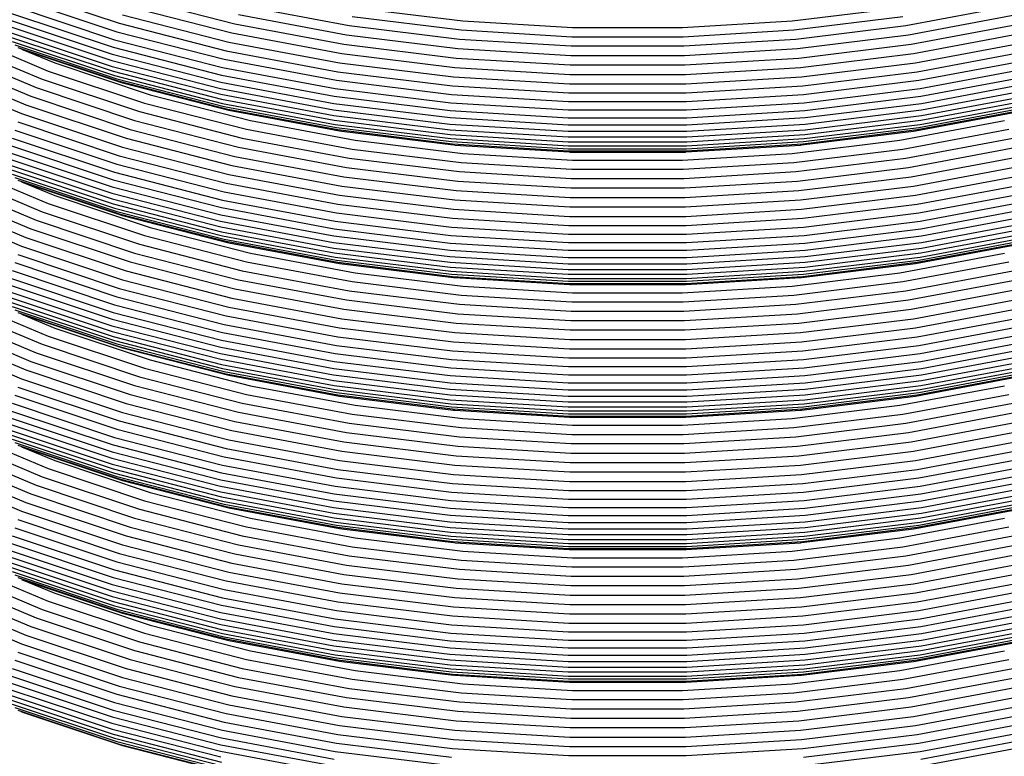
# Model space of a CAD drawing. Extents: x -18027 to -11651, y 1687 to 5059.
# Tile 40 of 170: x -17483 to -17471, y 2396 to 2405. Entities that reach past the tile are written whole.
import ezdxf

# ---------------------------------------------------------------- set-up
doc = ezdxf.new("R2010")
doc.units = 0
doc.header["$MEASUREMENT"] = 0
doc.layers.add('TANK', color=2, linetype='CONTINUOUS')
doc.layers.add('TANK-SLOPE', color=2, linetype='CONTINUOUS')

# ---------------------------------------------------------------- blocks, each defined once
blk = doc.blocks.new('A$C3406478A')
at = {"layer": 'TANK'}
for p, q in [((-4.057, 104.047), (-2.805, 103.63)), ((-4.127, 103.849), (-2.863, 103.428)), ((-4.095, 103.947), (-2.837, 103.527)), ((-2.721, 103.847), (-1.418, 103.512)), ((-2.671, 103.956), (-1.379, 103.624)), ((-1.288, 103.85), (0.032, 103.602)), ((6.895, 103.602), (8.215, 103.85)), ((-4.149, 103.756), (-2.882, 103.334)), ((-2.767, 103.736), (-1.454, 103.399)), ((-1.335, 103.737), (-0.002, 103.487)), ((0.106, 103.822), (1.434, 103.659)), ((5.493, 103.659), (6.822, 103.822)), ((6.93, 103.487), (8.263, 103.737)), ((-4.166, 103.593), (-2.896, 103.17)), ((-4.162, 103.672), (-2.892, 103.249)), ((-2.805, 103.63), (-1.485, 103.29)), ((-1.379, 103.624), (-0.034, 103.372)), ((0.032, 103.602), (1.39, 103.436)), ((0.068, 103.712), (1.411, 103.548)), ((1.434, 103.659), (2.785, 103.577)), ((4.143, 103.577), (5.493, 103.659)), ((5.516, 103.548), (6.86, 103.712)), ((5.538, 103.436), (6.895, 103.602)), ((6.961, 103.372), (8.306, 103.624)), ((-4.793, 103.508), (-3.682, 103.042)), ((-4.162, 103.522), (-2.892, 103.099)), ((-2.837, 103.527), (-1.51, 103.186)), ((-1.418, 103.512), (-0.062, 103.258)), ((-0.002, 103.487), (1.369, 103.318)), ((1.411, 103.548), (2.777, 103.465)), ((2.785, 103.577), (4.143, 103.577)), ((4.15, 103.465), (5.516, 103.548)), ((5.559, 103.318), (6.93, 103.487)), ((6.99, 103.258), (8.346, 103.512)), ((-4.88, 103.412), (-3.757, 102.941)), ((-4.149, 103.46), (-2.882, 103.038)), ((-4.127, 103.407), (-2.863, 102.986)), ((-4.095, 103.365), (-2.837, 102.946)), ((-2.863, 103.428), (-1.531, 103.086)), ((-1.454, 103.399), (-0.088, 103.143)), ((-0.034, 103.372), (1.35, 103.202)), ((1.39, 103.436), (2.77, 103.352)), ((2.77, 103.352), (4.158, 103.352)), ((2.777, 103.465), (4.15, 103.465)), ((4.158, 103.352), (5.538, 103.436)), ((5.578, 103.202), (6.961, 103.372)), ((7.016, 103.143), (8.382, 103.399)), ((-4.963, 103.313), (-3.829, 102.837)), ((-4.057, 103.333), (-2.805, 102.916)), ((-4.011, 103.312), (-3.602, 103.141)), ((-4.011, 103.312), (-2.767, 102.897)), ((-2.892, 103.249), (-1.554, 102.905)), ((-2.882, 103.334), (-1.545, 102.991)), ((-1.485, 103.29), (-0.11, 103.032)), ((-0.062, 103.258), (1.333, 103.087)), ((1.369, 103.318), (2.763, 103.234)), ((2.763, 103.234), (4.165, 103.234)), ((4.165, 103.234), (5.559, 103.318)), ((5.595, 103.087), (6.99, 103.258)), ((7.038, 103.032), (8.413, 103.29)), ((-5.11, 103.108), (-3.956, 102.624)), ((-5.04, 103.21), (-3.896, 102.73)), ((-3.602, 103.141), (-2.426, 102.749)), ((-2.896, 103.17), (-1.557, 102.825)), ((-1.51, 103.186), (-0.128, 102.927)), ((-0.088, 103.143), (1.317, 102.97)), ((1.35, 103.202), (2.757, 103.117)), ((2.757, 103.117), (4.171, 103.117)), ((4.171, 103.117), (5.578, 103.202)), ((5.611, 102.97), (7.016, 103.143)), ((7.056, 102.927), (8.438, 103.186)), ((-5.173, 103.005), (-4.011, 102.518)), ((-3.682, 103.042), (-2.493, 102.645)), ((-2.892, 103.099), (-1.554, 102.755)), ((-2.882, 103.038), (-1.545, 102.695)), ((-2.863, 102.986), (-1.531, 102.643)), ((-1.545, 102.991), (-0.154, 102.73)), ((-1.531, 103.086), (-0.143, 102.825)), ((-0.11, 103.032), (1.304, 102.859)), ((1.333, 103.087), (2.751, 103)), ((2.751, 103), (4.177, 103)), ((4.177, 103), (5.595, 103.087)), ((5.624, 102.859), (7.038, 103.032)), ((7.071, 102.825), (8.458, 103.086)), ((7.081, 102.73), (8.473, 102.991)), ((-3.757, 102.941), (-2.556, 102.541)), ((-2.837, 102.946), (-1.51, 102.605)), ((-2.805, 102.916), (-1.485, 102.576)), ((-2.767, 102.897), (-1.454, 102.56)), ((-1.554, 102.905), (-0.16, 102.643)), ((-0.128, 102.927), (1.293, 102.753)), ((1.317, 102.97), (2.746, 102.884)), ((2.746, 102.884), (4.182, 102.884)), ((4.182, 102.884), (5.611, 102.97)), ((5.635, 102.753), (7.056, 102.927)), ((7.088, 102.643), (8.481, 102.905)), ((-3.829, 102.837), (-2.616, 102.433)), ((-2.426, 102.749), (-1.185, 102.43)), ((-1.557, 102.825), (-0.162, 102.564)), ((-1.554, 102.755), (-0.16, 102.494)), ((-0.143, 102.825), (1.284, 102.65)), ((1.293, 102.753), (2.737, 102.665)), ((1.304, 102.859), (2.741, 102.772)), ((2.741, 102.772), (4.187, 102.772)), ((4.187, 102.772), (5.624, 102.859)), ((4.19, 102.665), (5.635, 102.753)), ((5.644, 102.65), (7.071, 102.825)), ((7.088, 102.494), (8.481, 102.755)), ((7.09, 102.564), (8.484, 102.825)), ((-3.956, 102.624), (-2.721, 102.212)), ((-3.896, 102.73), (-2.671, 102.321)), ((-2.493, 102.645), (-1.238, 102.323)), ((-1.545, 102.695), (-0.154, 102.434)), ((-1.531, 102.643), (-0.143, 102.383)), ((-0.16, 102.643), (1.274, 102.467)), ((-0.154, 102.73), (1.277, 102.554)), ((1.284, 102.65), (2.734, 102.562)), ((2.737, 102.665), (4.19, 102.665)), ((4.193, 102.562), (5.644, 102.65)), ((5.65, 102.554), (7.081, 102.73)), ((5.654, 102.467), (7.088, 102.643)), ((7.071, 102.383), (8.458, 102.643)), ((7.081, 102.434), (8.473, 102.695)), ((-4.011, 102.518), (-2.767, 102.103)), ((-2.556, 102.541), (-1.288, 102.215)), ((-1.51, 102.605), (-0.128, 102.345)), ((-1.485, 102.576), (-0.11, 102.319)), ((-1.454, 102.56), (-0.088, 102.303)), ((-0.162, 102.564), (1.272, 102.388)), ((1.277, 102.554), (2.732, 102.466)), ((2.734, 102.562), (4.193, 102.562)), ((4.195, 102.466), (5.65, 102.554)), ((5.655, 102.388), (7.09, 102.564)), ((7.016, 102.303), (8.382, 102.56)), ((7.038, 102.319), (8.413, 102.576)), ((7.056, 102.345), (8.438, 102.605)), ((-4.057, 102.414), (-2.805, 101.997)), ((-2.616, 102.433), (-1.335, 102.104)), ((-1.185, 102.43), (0.106, 102.188)), ((-0.16, 102.494), (1.274, 102.318)), ((-0.154, 102.434), (1.277, 102.258)), ((-0.143, 102.383), (1.284, 102.208)), ((1.272, 102.388), (2.731, 102.299)), ((1.274, 102.467), (2.731, 102.379)), ((2.731, 102.379), (4.197, 102.379)), ((2.732, 102.466), (4.195, 102.466)), ((4.197, 102.379), (5.654, 102.467)), ((4.197, 102.299), (5.655, 102.388)), ((5.644, 102.208), (7.071, 102.383)), ((5.65, 102.258), (7.081, 102.434)), ((5.654, 102.318), (7.088, 102.494)), ((6.822, 102.188), (8.113, 102.43)), ((-4.095, 102.312), (-2.837, 101.892)), ((-2.671, 102.321), (-1.379, 101.989)), ((-1.238, 102.323), (0.068, 102.078)), ((-0.128, 102.345), (1.293, 102.171)), ((-0.11, 102.319), (1.304, 102.145)), ((-0.088, 102.303), (-0.062, 102.3)), ((-0.062, 102.3), (1.317, 102.131)), ((1.274, 102.318), (2.731, 102.229)), ((1.277, 102.258), (2.732, 102.17)), ((2.731, 102.299), (4.197, 102.299)), ((4.195, 102.17), (5.65, 102.258)), ((4.197, 102.229), (5.654, 102.318)), ((5.611, 102.131), (6.99, 102.3)), ((5.624, 102.145), (7.038, 102.319)), ((5.635, 102.171), (7.056, 102.345)), ((6.86, 102.078), (8.166, 102.323)), ((6.99, 102.3), (7.016, 102.303)), ((-4.127, 102.214), (-2.863, 101.793)), ((-2.721, 102.212), (-1.418, 101.877)), ((-1.288, 102.215), (0.032, 101.967)), ((0.106, 102.188), (1.434, 102.025)), ((1.284, 102.208), (2.734, 102.12)), ((1.293, 102.171), (2.737, 102.083)), ((1.304, 102.145), (2.741, 102.058)), ((2.731, 102.229), (4.197, 102.229)), ((2.732, 102.17), (4.195, 102.17)), ((4.187, 102.058), (5.624, 102.145)), ((4.19, 102.083), (5.635, 102.171)), ((4.193, 102.12), (5.644, 102.208)), ((5.493, 102.025), (6.822, 102.188)), ((6.895, 101.967), (8.215, 102.215)), ((-4.162, 102.037), (-2.892, 101.614)), ((-4.149, 102.123), (-2.882, 101.701)), ((-2.767, 102.103), (-1.454, 101.766)), ((-1.335, 102.104), (-0.002, 101.853)), ((0.068, 102.078), (1.411, 101.913)), ((1.333, 102.129), (1.317, 102.131)), ((1.333, 102.129), (2.746, 102.044)), ((1.434, 102.025), (2.785, 101.943)), ((2.734, 102.12), (4.193, 102.12)), ((2.737, 102.083), (4.19, 102.083)), ((2.741, 102.058), (4.187, 102.058)), ((2.746, 102.044), (2.751, 102.043)), ((2.751, 102.043), (4.177, 102.043)), ((4.143, 101.943), (5.493, 102.025)), ((4.177, 102.043), (4.182, 102.044)), ((4.182, 102.044), (5.595, 102.129)), ((5.516, 101.913), (6.86, 102.078)), ((5.595, 102.129), (5.611, 102.131)), ((6.93, 101.853), (8.263, 102.104)), ((-4.166, 101.958), (-2.896, 101.535)), ((-2.837, 101.892), (-1.51, 101.551)), ((-2.805, 101.997), (-1.485, 101.657)), ((-1.379, 101.989), (-0.034, 101.737)), ((0.032, 101.967), (1.39, 101.801)), ((1.411, 101.913), (2.777, 101.83)), ((2.785, 101.943), (4.143, 101.943)), ((4.15, 101.83), (5.516, 101.913)), ((5.538, 101.801), (6.895, 101.967)), ((6.961, 101.737), (8.306, 101.989)), ((-4.88, 101.778), (-3.757, 101.307)), ((-4.793, 101.875), (-3.682, 101.408)), ((-4.162, 101.887), (-2.892, 101.464)), ((-4.149, 101.826), (-2.882, 101.403)), ((-4.127, 101.772), (-2.863, 101.351)), ((-2.863, 101.793), (-1.531, 101.451)), ((-1.418, 101.877), (-0.062, 101.623)), ((-0.002, 101.853), (1.369, 101.685)), ((1.39, 101.801), (2.77, 101.717)), ((2.777, 101.83), (4.15, 101.83)), ((4.158, 101.717), (5.538, 101.801)), ((5.559, 101.685), (6.93, 101.853)), ((6.99, 101.623), (8.346, 101.877)), ((-4.963, 101.678), (-3.829, 101.202)), ((-4.095, 101.73), (-2.837, 101.311)), ((-4.057, 101.698), (-2.805, 101.281)), ((-4.011, 101.677), (-2.767, 101.262)), ((-4.011, 101.677), (-3.602, 101.506)), ((-2.882, 101.701), (-1.545, 101.357)), ((-1.485, 101.657), (-0.11, 101.399)), ((-1.454, 101.766), (-0.088, 101.51)), ((-0.034, 101.737), (1.35, 101.567)), ((1.369, 101.685), (2.763, 101.601)), ((2.77, 101.717), (4.158, 101.717)), ((4.165, 101.601), (5.559, 101.685)), ((5.578, 101.567), (6.961, 101.737)), ((7.016, 101.51), (8.382, 101.766)), ((7.038, 101.399), (8.413, 101.657)), ((-5.04, 101.577), (-3.896, 101.097)), ((-2.896, 101.535), (-1.557, 101.19)), ((-2.892, 101.614), (-1.554, 101.27)), ((-1.51, 101.551), (-0.128, 101.292)), ((-0.062, 101.623), (1.333, 101.452)), ((1.35, 101.567), (2.757, 101.482)), ((2.763, 101.601), (4.165, 101.601)), ((4.171, 101.482), (5.578, 101.567)), ((5.595, 101.452), (6.99, 101.623)), ((7.056, 101.292), (8.438, 101.551)), ((-5.11, 101.473), (-3.956, 100.989)), ((-3.682, 101.408), (-2.493, 101.012)), ((-3.602, 101.506), (-2.426, 101.114)), ((-2.892, 101.464), (-1.554, 101.12)), ((-1.531, 101.451), (-0.143, 101.19)), ((-0.088, 101.51), (1.317, 101.337)), ((1.333, 101.452), (2.751, 101.366)), ((2.757, 101.482), (4.171, 101.482)), ((4.177, 101.366), (5.595, 101.452)), ((5.611, 101.337), (7.016, 101.51)), ((7.071, 101.19), (8.458, 101.451)), ((-5.173, 101.37), (-4.011, 100.883)), ((-3.757, 101.307), (-2.556, 100.906)), ((-2.882, 101.403), (-1.545, 101.06)), ((-2.863, 101.351), (-1.531, 101.008)), ((-2.837, 101.311), (-1.51, 100.97)), ((-1.545, 101.357), (-0.154, 101.096)), ((-0.128, 101.292), (1.293, 101.118)), ((-0.11, 101.399), (1.304, 101.226)), ((1.317, 101.337), (2.746, 101.25)), ((2.751, 101.366), (4.177, 101.366)), ((4.182, 101.25), (5.611, 101.337)), ((5.624, 101.226), (7.038, 101.399)), ((5.635, 101.118), (7.056, 101.292)), ((7.081, 101.096), (8.473, 101.357)), ((-3.829, 101.202), (-2.616, 100.798)), ((-2.805, 101.281), (-1.485, 100.942)), ((-2.767, 101.262), (-1.454, 100.925)), ((-1.557, 101.19), (-0.162, 100.929)), ((-1.554, 101.27), (-0.16, 101.008)), ((-0.143, 101.19), (1.284, 101.015)), ((1.304, 101.226), (2.741, 101.139)), ((2.746, 101.25), (4.182, 101.25)), ((4.187, 101.139), (5.624, 101.226)), ((5.644, 101.015), (7.071, 101.19)), ((7.088, 101.008), (8.481, 101.27)), ((7.09, 100.929), (8.484, 101.19)), ((-3.896, 101.097), (-2.671, 100.688)), ((-2.426, 101.114), (-1.185, 100.795)), ((-1.554, 101.12), (-0.16, 100.859)), ((-1.545, 101.06), (-0.154, 100.799)), ((-0.154, 101.096), (1.277, 100.921)), ((1.293, 101.118), (2.737, 101.03)), ((2.741, 101.139), (4.187, 101.139)), ((4.19, 101.03), (5.635, 101.118)), ((5.65, 100.921), (7.081, 101.096)), ((7.081, 100.799), (8.473, 101.06)), ((7.088, 100.859), (8.481, 101.12)), ((-3.956, 100.989), (-2.721, 100.577)), ((-2.493, 101.012), (-1.238, 100.69)), ((-1.531, 101.008), (-0.143, 100.748)), ((-1.51, 100.97), (-0.128, 100.711)), ((-1.485, 100.942), (-0.11, 100.684)), ((-1.454, 100.925), (-0.088, 100.669)), ((-0.162, 100.929), (1.272, 100.753)), ((-0.16, 101.008), (1.274, 100.833)), ((1.277, 100.921), (2.732, 100.833)), ((1.284, 101.015), (2.734, 100.927)), ((2.734, 100.927), (4.193, 100.927)), ((2.737, 101.03), (4.19, 101.03)), ((4.193, 100.927), (5.644, 101.015)), ((4.195, 100.833), (5.65, 100.921)), ((5.654, 100.833), (7.088, 101.008)), ((5.655, 100.753), (7.09, 100.929)), ((7.016, 100.669), (8.382, 100.925)), ((7.038, 100.684), (8.413, 100.942)), ((7.056, 100.711), (8.438, 100.97)), ((7.071, 100.748), (8.458, 101.008)), ((-4.011, 100.883), (-2.767, 100.468)), ((-2.556, 100.906), (-1.288, 100.58)), ((-0.16, 100.859), (1.274, 100.683)), ((1.274, 100.833), (2.731, 100.744)), ((2.732, 100.833), (4.195, 100.833)), ((4.197, 100.744), (5.654, 100.833)), ((5.654, 100.683), (7.088, 100.859)), ((-4.095, 100.679), (-2.837, 100.259)), ((-4.057, 100.779), (-2.805, 100.362)), ((-2.671, 100.688), (-1.379, 100.356)), ((-2.616, 100.798), (-1.335, 100.469)), ((-1.238, 100.69), (0.068, 100.445)), ((-1.185, 100.795), (0.106, 100.553)), ((-0.154, 100.799), (1.277, 100.623)), ((-0.143, 100.748), (1.284, 100.573)), ((-0.128, 100.711), (1.293, 100.536)), ((-0.11, 100.684), (1.304, 100.51)), ((1.272, 100.753), (2.731, 100.664)), ((1.274, 100.683), (2.731, 100.594)), ((2.731, 100.744), (4.197, 100.744)), ((4.197, 100.664), (5.655, 100.753)), ((4.197, 100.594), (5.654, 100.683)), ((5.624, 100.51), (7.038, 100.684)), ((5.635, 100.536), (7.056, 100.711)), ((5.644, 100.573), (7.071, 100.748)), ((5.65, 100.623), (7.081, 100.799)), ((6.822, 100.553), (8.113, 100.795)), ((6.86, 100.445), (8.166, 100.69)), ((-4.127, 100.581), (-2.863, 100.16)), ((-2.721, 100.577), (-1.418, 100.242)), ((-1.288, 100.58), (0.032, 100.332)), ((-0.088, 100.669), (1.317, 100.496)), ((1.277, 100.623), (2.732, 100.535)), ((1.284, 100.573), (2.734, 100.485)), ((2.731, 100.664), (4.197, 100.664)), ((2.731, 100.594), (4.197, 100.594)), ((4.193, 100.485), (5.644, 100.573)), ((4.195, 100.535), (5.65, 100.623)), ((5.611, 100.496), (7.016, 100.669)), ((6.895, 100.332), (8.215, 100.58)), ((-4.149, 100.489), (-2.882, 100.066)), ((-2.767, 100.468), (-1.454, 100.131)), ((-1.335, 100.469), (-0.002, 100.219)), ((0.068, 100.445), (1.411, 100.28)), ((0.106, 100.553), (1.434, 100.39)), ((1.293, 100.536), (2.737, 100.449)), ((1.304, 100.51), (2.741, 100.423)), ((1.317, 100.496), (1.333, 100.496)), ((1.333, 100.496), (2.746, 100.409)), ((2.732, 100.535), (4.195, 100.535)), ((2.734, 100.485), (4.193, 100.485)), ((2.737, 100.449), (4.19, 100.449)), ((4.182, 100.409), (5.595, 100.496)), ((4.187, 100.423), (5.624, 100.51)), ((4.19, 100.449), (5.635, 100.536)), ((5.493, 100.39), (6.822, 100.553)), ((5.516, 100.28), (6.86, 100.445)), ((5.595, 100.496), (5.611, 100.496)), ((6.93, 100.219), (8.263, 100.469)), ((-4.166, 100.325), (-2.896, 99.902)), ((-4.162, 100.404), (-2.892, 99.981)), ((-2.805, 100.362), (-1.485, 100.022)), ((-1.379, 100.356), (-0.034, 100.104)), ((0.032, 100.332), (1.39, 100.166)), ((1.434, 100.39), (2.785, 100.308)), ((2.741, 100.423), (4.187, 100.423)), ((2.746, 100.409), (2.751, 100.41)), ((2.751, 100.41), (4.177, 100.41)), ((4.143, 100.308), (5.493, 100.39)), ((4.177, 100.41), (4.182, 100.409)), ((5.538, 100.166), (6.895, 100.332)), ((6.961, 100.104), (8.306, 100.356)), ((-4.793, 100.24), (-3.682, 99.774)), ((-4.162, 100.254), (-2.892, 99.831)), ((-2.837, 100.259), (-1.51, 99.918)), ((-1.418, 100.242), (-0.062, 99.988)), ((-0.002, 100.219), (1.369, 100.05)), ((1.411, 100.28), (2.777, 100.197)), ((2.777, 100.197), (4.15, 100.197)), ((2.785, 100.308), (4.143, 100.308)), ((4.15, 100.197), (5.516, 100.28)), ((5.559, 100.05), (6.93, 100.219)), ((6.99, 99.988), (8.346, 100.242)), ((-4.88, 100.144), (-3.757, 99.673)), ((-4.149, 100.191), (-2.882, 99.768)), ((-4.127, 100.139), (-2.863, 99.718)), ((-4.095, 100.097), (-2.837, 99.678)), ((-2.863, 100.16), (-1.531, 99.818)), ((-1.454, 100.131), (-0.088, 99.875)), ((-0.034, 100.104), (1.35, 99.934)), ((1.39, 100.166), (2.77, 100.082)), ((2.77, 100.082), (4.158, 100.082)), ((4.158, 100.082), (5.538, 100.166)), ((5.578, 99.934), (6.961, 100.104)), ((7.016, 99.875), (8.382, 100.131)), ((-4.963, 100.043), (-3.829, 99.568)), ((-4.057, 100.063), (-2.805, 99.646)), ((-4.01, 100.044), (-3.602, 99.873)), ((-4.01, 100.044), (-2.767, 99.627)), ((-2.892, 99.981), (-1.554, 99.637)), ((-2.882, 100.066), (-1.545, 99.723)), ((-1.485, 100.022), (-0.11, 99.764)), ((-0.062, 99.988), (1.333, 99.817)), ((1.369, 100.05), (2.763, 99.966)), ((2.763, 99.966), (4.165, 99.966)), ((4.165, 99.966), (5.559, 100.05)), ((5.595, 99.817), (6.99, 99.988)), ((7.038, 99.764), (8.413, 100.022)), ((-5.11, 99.84), (-3.956, 99.356)), ((-5.04, 99.942), (-3.896, 99.462)), ((-3.602, 99.873), (-2.426, 99.481)), ((-2.896, 99.902), (-1.557, 99.557)), ((-2.892, 99.831), (-1.554, 99.487)), ((-1.51, 99.918), (-0.128, 99.659)), ((-0.088, 99.875), (1.317, 99.702)), ((1.35, 99.934), (2.757, 99.849)), ((2.757, 99.849), (4.171, 99.849)), ((4.171, 99.849), (5.578, 99.934)), ((5.611, 99.702), (7.016, 99.875)), ((7.056, 99.659), (8.438, 99.918)), ((-5.173, 99.736), (-4.011, 99.248)), ((-3.682, 99.774), (-2.493, 99.377)), ((-2.882, 99.768), (-1.545, 99.425)), ((-2.863, 99.718), (-1.531, 99.375)), ((-1.545, 99.723), (-0.154, 99.462)), ((-1.531, 99.818), (-0.143, 99.557)), ((-0.11, 99.764), (1.304, 99.591)), ((1.333, 99.817), (2.751, 99.731)), ((2.751, 99.731), (4.177, 99.731)), ((4.177, 99.731), (5.595, 99.817)), ((5.624, 99.591), (7.038, 99.764)), ((7.071, 99.557), (8.458, 99.818)), ((7.081, 99.462), (8.473, 99.723)), ((-3.757, 99.673), (-2.556, 99.273)), ((-2.837, 99.678), (-1.51, 99.337)), ((-2.805, 99.646), (-1.485, 99.307)), ((-2.767, 99.627), (-1.454, 99.29)), ((-1.554, 99.637), (-0.16, 99.375)), ((-0.128, 99.659), (1.293, 99.485)), ((1.304, 99.591), (2.741, 99.504)), ((1.317, 99.702), (2.746, 99.616)), ((2.746, 99.616), (4.182, 99.616)), ((4.182, 99.616), (5.611, 99.702)), ((4.187, 99.504), (5.624, 99.591)), ((5.635, 99.485), (7.056, 99.659)), ((7.088, 99.375), (8.481, 99.637)), ((-3.829, 99.568), (-2.616, 99.163)), ((-2.426, 99.481), (-1.185, 99.162)), ((-1.557, 99.557), (-0.162, 99.296)), ((-1.554, 99.487), (-0.16, 99.226)), ((-0.143, 99.557), (1.284, 99.382)), ((1.293, 99.485), (2.737, 99.397)), ((2.741, 99.504), (4.187, 99.504)), ((4.19, 99.397), (5.635, 99.485)), ((5.644, 99.382), (7.071, 99.557)), ((7.088, 99.226), (8.481, 99.487)), ((7.09, 99.296), (8.484, 99.557)), ((-3.956, 99.356), (-2.721, 98.944)), ((-3.896, 99.462), (-2.671, 99.053)), ((-2.493, 99.377), (-1.238, 99.055)), ((-1.545, 99.425), (-0.154, 99.164)), ((-1.531, 99.375), (-0.143, 99.115)), ((-0.16, 99.375), (1.274, 99.199)), ((-0.154, 99.462), (1.277, 99.286)), ((1.284, 99.382), (2.734, 99.294)), ((2.737, 99.397), (4.19, 99.397)), ((4.193, 99.294), (5.644, 99.382)), ((5.65, 99.286), (7.081, 99.462)), ((5.654, 99.199), (7.088, 99.375)), ((7.071, 99.115), (8.458, 99.375)), ((7.081, 99.164), (8.473, 99.425)), ((-4.011, 99.248), (-2.767, 98.833)), ((-2.556, 99.273), (-1.288, 98.947)), ((-1.51, 99.337), (-0.128, 99.078)), ((-1.485, 99.307), (-0.11, 99.049)), ((-1.454, 99.29), (-0.088, 99.034)), ((-0.162, 99.296), (1.272, 99.12)), ((-0.16, 99.226), (1.274, 99.05)), ((1.277, 99.286), (2.732, 99.198)), ((2.734, 99.294), (4.193, 99.294)), ((4.195, 99.198), (5.65, 99.286)), ((5.654, 99.05), (7.088, 99.226)), ((5.655, 99.12), (7.09, 99.296)), ((7.016, 99.034), (8.382, 99.29)), ((7.038, 99.049), (8.413, 99.307)), ((7.056, 99.078), (8.438, 99.337)), ((-4.057, 99.144), (-2.805, 98.727)), ((-2.616, 99.163), (-1.335, 98.834)), ((-1.185, 99.162), (0.106, 98.92)), ((-0.154, 99.164), (1.277, 98.988)), ((-0.143, 99.115), (1.284, 98.94)), ((1.272, 99.12), (2.731, 99.031)), ((1.274, 99.199), (2.731, 99.111)), ((2.731, 99.111), (4.197, 99.111)), ((2.732, 99.198), (4.195, 99.198)), ((4.197, 99.111), (5.654, 99.199)), ((4.197, 99.031), (5.655, 99.12)), ((5.644, 98.94), (7.071, 99.115)), ((5.65, 98.988), (7.081, 99.164)), ((6.822, 98.92), (8.113, 99.162)), ((-4.095, 99.044), (-2.837, 98.625)), ((-2.671, 99.053), (-1.379, 98.721)), ((-1.238, 99.055), (0.068, 98.81)), ((-0.128, 99.078), (1.293, 98.903)), ((-0.11, 99.049), (1.304, 98.875)), ((-0.088, 99.034), (1.317, 98.861)), ((1.274, 99.05), (2.731, 98.961)), ((1.277, 98.988), (2.732, 98.9)), ((2.731, 99.031), (4.197, 99.031)), ((4.195, 98.9), (5.65, 98.988)), ((4.197, 98.961), (5.654, 99.05)), ((5.611, 98.861), (7.016, 99.034)), ((5.624, 98.875), (7.038, 99.049)), ((5.635, 98.903), (7.056, 99.078)), ((6.86, 98.81), (8.166, 99.055)), ((-4.127, 98.946), (-2.863, 98.525)), ((-2.721, 98.944), (-1.418, 98.609)), ((-1.288, 98.947), (0.032, 98.699)), ((0.106, 98.92), (1.434, 98.757)), ((1.284, 98.94), (2.734, 98.852)), ((1.293, 98.903), (2.737, 98.815)), ((1.304, 98.875), (2.741, 98.788)), ((1.317, 98.861), (1.333, 98.861)), ((1.333, 98.861), (2.746, 98.775)), ((2.731, 98.961), (4.197, 98.961)), ((2.732, 98.9), (4.195, 98.9)), ((4.182, 98.775), (5.595, 98.861)), ((4.187, 98.788), (5.624, 98.875)), ((4.19, 98.815), (5.635, 98.903)), ((4.193, 98.852), (5.644, 98.94)), ((5.493, 98.757), (6.822, 98.92)), ((5.595, 98.861), (5.611, 98.861)), ((6.895, 98.699), (8.215, 98.947)), ((-4.162, 98.769), (-2.892, 98.346)), ((-4.149, 98.854), (-2.882, 98.431)), ((-2.767, 98.833), (-1.454, 98.496)), ((-1.335, 98.834), (-0.002, 98.584)), ((0.068, 98.81), (1.411, 98.645)), ((1.434, 98.757), (2.785, 98.675)), ((2.734, 98.852), (4.193, 98.852)), ((2.737, 98.815), (4.19, 98.815)), ((2.741, 98.788), (4.187, 98.788)), ((2.746, 98.775), (2.751, 98.775)), ((2.751, 98.775), (4.177, 98.775)), ((4.143, 98.675), (5.493, 98.757)), ((4.177, 98.775), (4.182, 98.775)), ((5.516, 98.645), (6.86, 98.81)), ((6.93, 98.584), (8.263, 98.834)), ((-4.166, 98.69), (-2.896, 98.267)), ((-4.162, 98.619), (-2.892, 98.196)), ((-2.837, 98.625), (-1.51, 98.283)), ((-2.805, 98.727), (-1.485, 98.387)), ((-1.379, 98.721), (-0.034, 98.469)), ((0.032, 98.699), (1.39, 98.533)), ((1.411, 98.645), (2.777, 98.562)), ((2.785, 98.675), (4.143, 98.675)), ((4.15, 98.562), (5.516, 98.645)), ((5.538, 98.533), (6.895, 98.699)), ((6.961, 98.469), (8.306, 98.721)), ((-4.88, 98.51), (-3.757, 98.039)), ((-4.793, 98.605), (-3.682, 98.139)), ((-4.149, 98.558), (-2.882, 98.135)), ((-4.127, 98.504), (-2.863, 98.083)), ((-2.863, 98.525), (-1.531, 98.183)), ((-1.454, 98.496), (-0.088, 98.24)), ((-1.418, 98.609), (-0.062, 98.355)), ((-0.002, 98.584), (1.369, 98.416)), ((1.39, 98.533), (2.77, 98.449)), ((2.777, 98.562), (4.15, 98.562)), ((4.158, 98.449), (5.538, 98.533)), ((5.559, 98.416), (6.93, 98.584)), ((6.99, 98.355), (8.346, 98.609)), ((7.016, 98.24), (8.382, 98.496)), ((-4.963, 98.41), (-3.829, 97.935)), ((-4.095, 98.462), (-2.837, 98.043)), ((-4.057, 98.43), (-2.805, 98.013)), ((-4.011, 98.409), (-3.602, 98.238)), ((-4.011, 98.409), (-2.767, 97.994)), ((-2.882, 98.431), (-1.545, 98.088)), ((-1.485, 98.387), (-0.11, 98.13)), ((-0.034, 98.469), (1.35, 98.299)), ((1.369, 98.416), (2.763, 98.331)), ((2.77, 98.449), (4.158, 98.449)), ((4.165, 98.331), (5.559, 98.416)), ((5.578, 98.299), (6.961, 98.469)), ((7.038, 98.13), (8.413, 98.387)), ((-5.04, 98.307), (-3.896, 97.827)), ((-2.896, 98.267), (-1.557, 97.923)), ((-2.892, 98.346), (-1.554, 98.002)), ((-1.51, 98.283), (-0.128, 98.024)), ((-0.062, 98.355), (1.333, 98.184)), ((1.35, 98.299), (2.757, 98.214)), ((2.763, 98.331), (4.165, 98.331)), ((4.171, 98.214), (5.578, 98.299)), ((5.595, 98.184), (6.99, 98.355)), ((7.056, 98.024), (8.438, 98.283)), ((-5.11, 98.205), (-3.956, 97.721)), ((-3.682, 98.139), (-2.493, 97.742)), ((-3.602, 98.238), (-2.426, 97.846)), ((-2.892, 98.196), (-1.554, 97.852)), ((-2.882, 98.135), (-1.545, 97.792)), ((-1.531, 98.183), (-0.143, 97.922)), ((-0.11, 98.13), (1.304, 97.956)), ((-0.088, 98.24), (1.317, 98.067)), ((1.333, 98.184), (2.751, 98.098)), ((2.757, 98.214), (4.171, 98.214)), ((4.177, 98.098), (5.595, 98.184)), ((5.611, 98.067), (7.016, 98.24)), ((5.624, 97.956), (7.038, 98.13)), ((7.071, 97.922), (8.458, 98.183)), ((-5.173, 98.103), (-4.011, 97.615)), ((-3.757, 98.039), (-2.556, 97.638)), ((-2.863, 98.083), (-1.531, 97.74)), ((-2.837, 98.043), (-1.51, 97.702)), ((-2.805, 98.013), (-1.485, 97.674)), ((-1.545, 98.088), (-0.154, 97.827)), ((-0.128, 98.024), (1.293, 97.85)), ((1.317, 98.067), (2.746, 97.981)), ((2.751, 98.098), (4.177, 98.098)), ((4.182, 97.981), (5.611, 98.067)), ((5.635, 97.85), (7.056, 98.024)), ((7.081, 97.827), (8.473, 98.088)), ((-3.829, 97.935), (-2.616, 97.53)), ((-2.767, 97.994), (-1.454, 97.657)), ((-1.557, 97.923), (-0.162, 97.661)), ((-1.554, 98.002), (-0.16, 97.741)), ((-0.143, 97.922), (1.284, 97.747)), ((1.304, 97.956), (2.741, 97.869)), ((2.746, 97.981), (4.182, 97.981)), ((4.187, 97.869), (5.624, 97.956)), ((5.644, 97.747), (7.071, 97.922)), ((7.088, 97.741), (8.481, 98.002)), ((7.09, 97.661), (8.484, 97.923)), ((-3.896, 97.827), (-2.671, 97.419)), ((-2.426, 97.846), (-1.185, 97.527)), ((-1.554, 97.852), (-0.16, 97.591)), ((-1.545, 97.792), (-0.154, 97.531)), ((-0.154, 97.827), (1.277, 97.651)), ((1.293, 97.85), (2.737, 97.762)), ((2.741, 97.869), (4.187, 97.869)), ((4.19, 97.762), (5.635, 97.85)), ((5.65, 97.651), (7.081, 97.827)), ((7.081, 97.531), (8.473, 97.792)), ((7.088, 97.591), (8.481, 97.852)), ((-3.956, 97.721), (-2.721, 97.309)), ((-2.493, 97.742), (-1.238, 97.42)), ((-1.531, 97.74), (-0.143, 97.48)), ((-1.51, 97.702), (-0.128, 97.443)), ((-1.485, 97.674), (-0.11, 97.416)), ((-1.454, 97.657), (-0.088, 97.401)), ((-0.162, 97.661), (1.272, 97.485)), ((-0.16, 97.741), (1.274, 97.565)), ((1.277, 97.651), (2.732, 97.563)), ((1.284, 97.747), (2.734, 97.659)), ((2.734, 97.659), (4.193, 97.659)), ((2.737, 97.762), (4.19, 97.762)), ((4.193, 97.659), (5.644, 97.747)), ((4.195, 97.563), (5.65, 97.651)), ((5.654, 97.565), (7.088, 97.741)), ((5.655, 97.485), (7.09, 97.661)), ((7.016, 97.401), (8.382, 97.657)), ((7.038, 97.416), (8.413, 97.674)), ((7.056, 97.443), (8.438, 97.702)), ((7.071, 97.48), (8.458, 97.74)), ((-4.011, 97.615), (-2.767, 97.2)), ((-2.616, 97.53), (-1.335, 97.201)), ((-2.556, 97.638), (-1.288, 97.312)), ((-1.185, 97.527), (0.106, 97.285)), ((-0.16, 97.591), (1.274, 97.415)), ((-0.154, 97.531), (1.277, 97.355)), ((1.274, 97.565), (2.731, 97.476)), ((2.732, 97.563), (4.195, 97.563)), ((4.197, 97.476), (5.654, 97.565)), ((5.65, 97.355), (7.081, 97.531)), ((5.654, 97.415), (7.088, 97.591)), ((6.822, 97.285), (8.113, 97.527)), ((-4.095, 97.409), (-2.837, 96.99)), ((-4.057, 97.511), (-2.805, 97.094)), ((-2.671, 97.419), (-1.379, 97.087)), ((-1.238, 97.42), (0.068, 97.175)), ((-0.143, 97.48), (1.284, 97.305)), ((-0.128, 97.443), (1.293, 97.268)), ((-0.11, 97.416), (1.304, 97.242)), ((-0.088, 97.401), (-0.062, 97.397)), ((1.272, 97.485), (2.731, 97.396)), ((1.274, 97.415), (2.731, 97.326)), ((2.731, 97.476), (4.197, 97.476)), ((4.197, 97.396), (5.655, 97.485)), ((4.197, 97.326), (5.654, 97.415)), ((5.624, 97.242), (7.038, 97.416)), ((5.635, 97.268), (7.056, 97.443)), ((5.644, 97.305), (7.071, 97.48)), ((6.86, 97.175), (8.166, 97.42)), ((6.99, 97.397), (7.016, 97.401)), ((-4.127, 97.312), (-2.863, 96.89)), ((-2.721, 97.309), (-1.418, 96.975)), ((-1.288, 97.312), (0.032, 97.064)), ((-0.062, 97.397), (1.317, 97.228)), ((0.106, 97.285), (1.434, 97.122)), ((1.277, 97.355), (2.732, 97.267)), ((1.284, 97.305), (2.734, 97.217)), ((2.731, 97.396), (4.197, 97.396)), ((2.731, 97.326), (4.197, 97.326)), ((4.193, 97.217), (5.644, 97.305)), ((4.195, 97.267), (5.65, 97.355)), ((5.493, 97.122), (6.822, 97.285)), ((5.611, 97.228), (6.99, 97.397)), ((6.895, 97.064), (8.215, 97.312)), ((-4.149, 97.221), (-2.882, 96.798)), ((-2.767, 97.2), (-1.454, 96.863)), ((-1.335, 97.201), (-0.002, 96.951)), ((0.068, 97.175), (1.411, 97.01)), ((1.293, 97.268), (2.737, 97.181)), ((1.304, 97.242), (2.741, 97.155)), ((1.333, 97.226), (1.317, 97.228)), ((1.333, 97.226), (2.746, 97.142)), ((2.732, 97.267), (4.195, 97.267)), ((2.734, 97.217), (4.193, 97.217)), ((2.737, 97.181), (4.19, 97.181)), ((4.182, 97.142), (5.595, 97.226)), ((4.187, 97.155), (5.624, 97.242)), ((4.19, 97.181), (5.635, 97.268)), ((5.516, 97.01), (6.86, 97.175)), ((5.595, 97.226), (5.611, 97.228)), ((6.93, 96.951), (8.263, 97.201)), ((-4.166, 97.055), (-2.896, 96.632)), ((-4.162, 97.134), (-2.892, 96.711)), ((-2.805, 97.094), (-1.485, 96.754)), ((-1.379, 97.087), (-0.034, 96.834)), ((0.032, 97.064), (1.39, 96.898)), ((1.434, 97.122), (2.785, 97.04)), ((2.741, 97.155), (4.187, 97.155)), ((2.751, 97.142), (4.177, 97.14)), ((2.785, 97.04), (4.143, 97.04)), ((4.143, 97.04), (5.493, 97.122)), ((4.177, 97.14), (4.182, 97.142)), ((5.538, 96.898), (6.895, 97.064)), ((6.961, 96.834), (8.306, 97.087)), ((-4.793, 96.972), (-3.682, 96.506)), ((-4.162, 96.985), (-2.892, 96.562)), ((-4.149, 96.923), (-2.882, 96.501)), ((-2.837, 96.99), (-1.51, 96.649)), ((-1.418, 96.975), (-0.062, 96.72)), ((-0.002, 96.951), (1.369, 96.782)), ((1.411, 97.01), (2.777, 96.927)), ((2.777, 96.927), (4.15, 96.927)), ((4.15, 96.927), (5.516, 97.01)), ((5.559, 96.782), (6.93, 96.951)), ((6.99, 96.72), (8.346, 96.975)), ((-4.88, 96.875), (-3.757, 96.404)), ((-4.127, 96.869), (-2.863, 96.448)), ((-4.095, 96.828), (-2.837, 96.408)), ((-4.057, 96.795), (-2.805, 96.378)), ((-2.882, 96.798), (-1.545, 96.455)), ((-2.863, 96.89), (-1.531, 96.548)), ((-1.454, 96.863), (-0.088, 96.607)), ((-0.034, 96.834), (1.35, 96.664)), ((1.39, 96.898), (2.77, 96.814)), ((2.77, 96.814), (4.158, 96.814)), ((4.158, 96.814), (5.538, 96.898)), ((5.578, 96.664), (6.961, 96.834)), ((7.016, 96.607), (8.382, 96.863)), ((-5.04, 96.674), (-3.896, 96.194)), ((-4.963, 96.775), (-3.829, 96.3)), ((-4.011, 96.774), (-3.602, 96.603)), ((-4.011, 96.774), (-2.767, 96.359)), ((-2.892, 96.711), (-1.554, 96.367)), ((-1.485, 96.754), (-0.11, 96.497)), ((-0.062, 96.72), (1.333, 96.549)), ((1.369, 96.782), (2.763, 96.698)), ((2.763, 96.698), (4.165, 96.698)), ((4.165, 96.698), (5.559, 96.782)), ((5.595, 96.549), (6.99, 96.72)), ((7.038, 96.497), (8.413, 96.754)), ((-5.11, 96.57), (-3.956, 96.086)), ((-3.602, 96.603), (-2.426, 96.211)), ((-2.896, 96.632), (-1.557, 96.288)), ((-2.892, 96.562), (-1.554, 96.217)), ((-1.51, 96.649), (-0.128, 96.389)), ((-0.088, 96.607), (1.317, 96.434)), ((1.333, 96.549), (2.751, 96.463)), ((1.35, 96.664), (2.757, 96.579)), ((2.757, 96.579), (4.171, 96.579)), ((4.171, 96.579), (5.578, 96.664)), ((4.177, 96.463), (5.595, 96.549)), ((5.611, 96.434), (7.016, 96.607)), ((7.056, 96.389), (8.438, 96.649)), ((-5.173, 96.468), (-4.011, 95.98)), ((-3.682, 96.506), (-2.493, 96.109)), ((-2.882, 96.501), (-1.545, 96.157)), ((-2.863, 96.448), (-1.531, 96.106)), ((-1.545, 96.455), (-0.154, 96.194)), ((-1.531, 96.548), (-0.143, 96.288)), ((-0.11, 96.497), (1.304, 96.323)), ((1.317, 96.434), (2.746, 96.348)), ((2.751, 96.463), (4.177, 96.463)), ((4.182, 96.348), (5.611, 96.434)), ((5.624, 96.323), (7.038, 96.497)), ((7.071, 96.288), (8.458, 96.548)), ((7.081, 96.194), (8.473, 96.455)), ((-3.757, 96.404), (-2.556, 96.003)), ((-2.837, 96.408), (-1.51, 96.067)), ((-2.805, 96.378), (-1.485, 96.039)), ((-2.767, 96.359), (-1.454, 96.022)), ((-1.554, 96.367), (-0.16, 96.106)), ((-0.128, 96.389), (1.293, 96.215)), ((1.304, 96.323), (2.741, 96.236)), ((2.746, 96.348), (4.182, 96.348)), ((4.187, 96.236), (5.624, 96.323)), ((5.635, 96.215), (7.056, 96.389)), ((7.088, 96.106), (8.481, 96.367)), ((-3.896, 96.194), (-2.671, 95.786)), ((-3.829, 96.3), (-2.616, 95.895)), ((-2.426, 96.211), (-1.185, 95.892)), ((-1.557, 96.288), (-0.162, 96.026)), ((-1.554, 96.217), (-0.16, 95.956)), ((-0.154, 96.194), (1.277, 96.018)), ((-0.143, 96.288), (1.284, 96.112)), ((1.293, 96.215), (2.737, 96.127)), ((2.741, 96.236), (4.187, 96.236)), ((4.19, 96.127), (5.635, 96.215)), ((5.644, 96.112), (7.071, 96.288)), ((5.65, 96.018), (7.081, 96.194)), ((7.088, 95.956), (8.481, 96.217)), ((7.09, 96.026), (8.484, 96.288)), ((-3.956, 96.086), (-2.721, 95.675)), ((-2.493, 96.109), (-1.238, 95.787)), ((-1.545, 96.157), (-0.154, 95.896)), ((-1.531, 96.106), (-0.143, 95.845)), ((-1.51, 96.067), (-0.128, 95.808)), ((-0.16, 96.106), (1.274, 95.93)), ((1.284, 96.112), (2.734, 96.024)), ((2.737, 96.127), (4.19, 96.127)), ((4.193, 96.024), (5.644, 96.112)), ((5.654, 95.93), (7.088, 96.106)), ((7.056, 95.808), (8.438, 96.067)), ((7.071, 95.845), (8.458, 96.106)), ((7.081, 95.896), (8.473, 96.157)), ((-4.011, 95.98), (-2.767, 95.566)), ((-2.556, 96.003), (-1.288, 95.677)), ((-1.485, 96.039), (-0.11, 95.781)), ((-1.454, 96.022), (-0.088, 95.766)), ((-0.162, 96.026), (1.272, 95.85)), ((-0.16, 95.956), (1.274, 95.78)), ((1.277, 96.018), (2.732, 95.93)), ((2.734, 96.024), (4.193, 96.024)), ((4.195, 95.93), (5.65, 96.018)), ((5.654, 95.78), (7.088, 95.956)), ((5.655, 95.85), (7.09, 96.026)), ((7.016, 95.766), (8.382, 96.022)), ((7.038, 95.781), (8.413, 96.039)), ((-4.057, 95.876), (-2.805, 95.459)), ((-2.616, 95.895), (-1.335, 95.566)), ((-1.185, 95.892), (0.106, 95.65)), ((-0.154, 95.896), (1.277, 95.72)), ((-0.143, 95.845), (1.284, 95.67)), ((1.272, 95.85), (2.731, 95.762)), ((1.274, 95.93), (2.731, 95.841)), ((2.731, 95.841), (4.197, 95.841)), ((2.732, 95.93), (4.195, 95.93)), ((4.197, 95.841), (5.654, 95.93)), ((4.197, 95.762), (5.655, 95.85)), ((5.644, 95.67), (7.071, 95.845)), ((5.65, 95.72), (7.081, 95.896)), ((6.822, 95.65), (8.113, 95.892)), ((-4.095, 95.776), (-2.837, 95.357)), ((-2.671, 95.786), (-1.379, 95.453)), ((-1.238, 95.787), (0.068, 95.542)), ((-0.128, 95.808), (1.293, 95.633)), ((-0.11, 95.781), (1.304, 95.607)), ((-0.088, 95.766), (-0.062, 95.763)), ((-0.062, 95.763), (1.317, 95.593)), ((1.274, 95.78), (2.731, 95.692)), ((1.277, 95.72), (2.732, 95.632)), ((2.731, 95.762), (4.197, 95.762)), ((4.195, 95.632), (5.65, 95.72)), ((4.197, 95.692), (5.654, 95.78)), ((5.611, 95.593), (6.99, 95.763)), ((5.624, 95.607), (7.038, 95.781)), ((5.635, 95.633), (7.056, 95.808)), ((6.86, 95.542), (8.166, 95.787)), ((6.99, 95.763), (7.016, 95.766)), ((-4.149, 95.586), (-2.882, 95.163)), ((-4.127, 95.677), (-2.863, 95.256)), ((-2.721, 95.675), (-1.418, 95.34)), ((-1.288, 95.677), (0.032, 95.43)), ((0.106, 95.65), (1.434, 95.487)), ((1.284, 95.67), (2.734, 95.582)), ((1.293, 95.633), (2.737, 95.546)), ((1.304, 95.607), (2.741, 95.52)), ((1.333, 95.591), (1.317, 95.593)), ((1.333, 95.591), (2.746, 95.507)), ((2.731, 95.692), (4.197, 95.692)), ((2.732, 95.632), (4.195, 95.632)), ((2.734, 95.582), (4.193, 95.582)), ((4.182, 95.507), (5.595, 95.591)), ((4.187, 95.52), (5.624, 95.607)), ((4.19, 95.546), (5.635, 95.633)), ((4.193, 95.582), (5.644, 95.67)), ((5.493, 95.487), (6.822, 95.65)), ((5.595, 95.591), (5.611, 95.593)), ((6.895, 95.43), (8.215, 95.677)), ((-4.162, 95.501), (-2.892, 95.078)), ((-2.805, 95.459), (-1.485, 95.12)), ((-2.767, 95.566), (-1.454, 95.228)), ((-1.335, 95.566), (-0.002, 95.316)), ((0.068, 95.542), (1.411, 95.377)), ((1.434, 95.487), (2.785, 95.405)), ((2.737, 95.546), (4.19, 95.546)), ((2.741, 95.52), (4.187, 95.52)), ((2.746, 95.507), (2.751, 95.505)), ((2.751, 95.505), (4.177, 95.505)), ((4.143, 95.405), (5.493, 95.487)), ((4.177, 95.505), (4.182, 95.507)), ((5.516, 95.377), (6.86, 95.542)), ((6.93, 95.316), (8.263, 95.566)), ((-4.166, 95.422), (-2.896, 94.999)), ((-4.162, 95.352), (-2.892, 94.928)), ((-2.837, 95.357), (-1.51, 95.015)), ((-1.418, 95.34), (-0.062, 95.085)), ((-1.379, 95.453), (-0.034, 95.201)), ((0.032, 95.43), (1.39, 95.263)), ((1.411, 95.377), (2.777, 95.294)), ((2.785, 95.405), (4.143, 95.405)), ((4.15, 95.294), (5.516, 95.377)), ((5.538, 95.263), (6.895, 95.43)), ((6.961, 95.201), (8.306, 95.453)), ((6.99, 95.085), (8.346, 95.34)), ((-4.149, 95.288), (-2.882, 94.866)), ((-4.127, 95.236), (-2.863, 94.815)), ((-2.863, 95.256), (-1.531, 94.913)), ((-1.454, 95.228), (-0.088, 94.972)), ((-0.002, 95.316), (1.369, 95.148)), ((1.39, 95.263), (2.77, 95.179)), ((2.777, 95.294), (4.15, 95.294)), ((4.158, 95.179), (5.538, 95.263)), ((5.559, 95.148), (6.93, 95.316)), ((7.016, 94.972), (8.382, 95.228)), ((-4.095, 95.194), (-2.837, 94.775)), ((-4.057, 95.161), (-2.805, 94.743)), ((-4.011, 95.139), (-2.767, 94.725)), ((-2.882, 95.163), (-1.545, 94.82)), ((-1.485, 95.12), (-0.11, 94.862)), ((-0.034, 95.201), (1.35, 95.031)), ((1.369, 95.148), (2.763, 95.063)), ((2.77, 95.179), (4.158, 95.179)), ((4.165, 95.063), (5.559, 95.148)), ((5.578, 95.031), (6.961, 95.201)), ((7.038, 94.862), (8.413, 95.12)), ((-2.896, 94.999), (-1.557, 94.655)), ((-2.892, 95.078), (-1.554, 94.734)), ((-1.51, 95.015), (-0.128, 94.756)), ((-0.088, 94.972), (1.317, 94.799)), ((-0.062, 95.085), (1.333, 94.914)), ((1.35, 95.031), (2.757, 94.946)), ((2.763, 95.063), (4.165, 95.063)), ((4.171, 94.946), (5.578, 95.031)), ((5.595, 94.914), (6.99, 95.085)), ((5.611, 94.799), (7.016, 94.972)), ((7.056, 94.756), (8.438, 95.015)), ((-2.892, 94.928), (-1.554, 94.584)), ((-2.882, 94.866), (-1.545, 94.522)), ((-1.531, 94.913), (-0.143, 94.653)), ((-0.11, 94.862), (1.304, 94.688)), ((1.333, 94.914), (2.751, 94.828)), ((2.757, 94.946), (4.171, 94.946)), ((4.177, 94.828), (5.595, 94.914)), ((5.624, 94.688), (7.038, 94.862)), ((7.071, 94.653), (8.458, 94.913)), ((-2.863, 94.815), (-1.531, 94.473)), ((-2.837, 94.775), (-1.51, 94.434)), ((-2.805, 94.743), (-1.485, 94.404)), ((-1.554, 94.734), (-0.16, 94.473)), ((-1.545, 94.82), (-0.154, 94.559)), ((-0.128, 94.756), (1.293, 94.582)), ((1.317, 94.799), (2.746, 94.713)), ((2.751, 94.828), (4.177, 94.828)), ((4.182, 94.713), (5.611, 94.799)), ((5.635, 94.582), (7.056, 94.756)), ((7.081, 94.559), (8.473, 94.82)), ((7.088, 94.473), (8.481, 94.734)), ((-2.767, 94.725), (-1.454, 94.387)), ((-1.557, 94.655), (-0.162, 94.393)), ((-0.143, 94.653), (1.284, 94.478)), ((1.304, 94.688), (2.741, 94.601)), ((2.746, 94.713), (4.182, 94.713)), ((4.187, 94.601), (5.624, 94.688)), ((5.644, 94.478), (7.071, 94.653)), ((2.741, 94.601), (4.187, 94.601))]:
    blk.add_line(p, q, dxfattribs=at)

msp = doc.modelspace()

# ---------------------------------------------------------------- block references
at = {"layer": 'TANK-SLOPE'}
msp.add_blockref('A$C3406478A', (-17479.187, 2301.329), dxfattribs=at)

doc.saveas('drawing.dxf')
